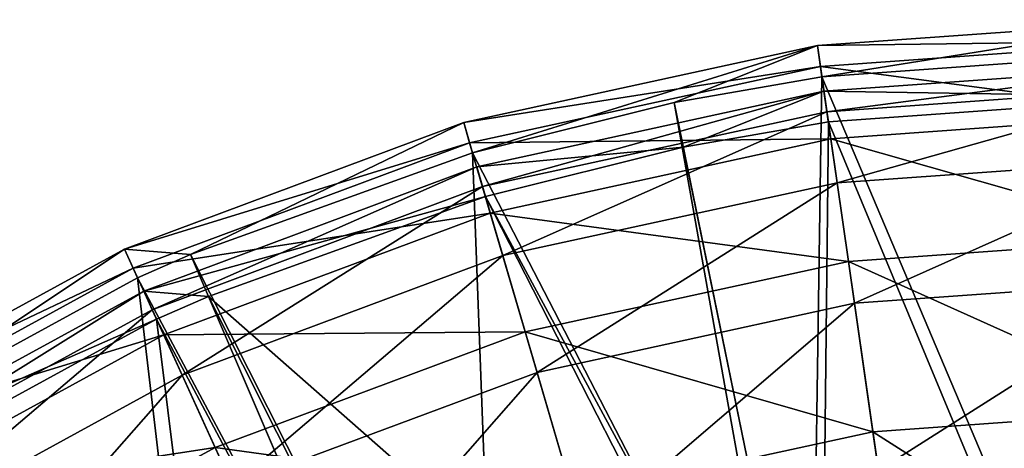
# Model space of a CAD drawing. Extents: x 1 to 221, y -110 to 110.
# Tile 254 of 256: x 61 to 104, y 91 to 110. Entities that reach past the tile are written whole.
import ezdxf

# ---------------------------------------------------------------- set-up
doc = ezdxf.new("R2010")
doc.units = 0
doc.header["$LTSCALE"] = 25.4
doc.layers.get('0').update_dxf_attribs({"color": 13, "linetype": 'CONTINUOUS'})

# ---------------------------------------------------------------- blocks, each defined once
blk = doc.blocks.new('PEAR-M-8672_STL_2')
at = {"color": 7}
mesh = blk.add_polyface(dxfattribs=at)
corners = [(95.643, 107.515, 129.39), (111.102, 109.989, 113.61), (95.449, 108.869, 113.61), (111.102, 108.62, 129.39)]
mesh.append_faces([[corners[k] for k in face] for face in [(0, 1, 2), (1, 0, 3)]], dxfattribs={"vtx0": -1, "color": 7})
mesh = blk.add_polyface(dxfattribs=at)
corners = [(95.449, 108.869, 113.61), (111.102, 109.077, 97.798), (95.578, 107.966, 97.798), (111.102, 109.989, 113.61)]
mesh.append_faces([[corners[k] for k in face] for face in [(0, 1, 2), (1, 0, 3)]], dxfattribs={"vtx0": -1, "color": 7})
mesh = blk.add_polyface(dxfattribs=at)
corners = [(80.114, 105.533, 113.61), (95.578, 107.966, 97.798), (80.371, 104.658, 97.798), (95.449, 108.869, 113.61)]
mesh.append_faces([[corners[k] for k in face] for face in [(0, 1, 2), (1, 0, 3)]], dxfattribs={"vtx0": -1, "color": 7})
mesh = blk.add_polyface(dxfattribs=at)
corners = [(80.5, 104.22, 129.39), (95.449, 108.869, 113.61), (80.114, 105.533, 113.61)]
mesh.append_faces([[corners[k] for k in face] for face in [(0, 1, 2)]], dxfattribs={"color": 7})
mesh = blk.add_polyface(dxfattribs=at)
corners = [(89.236, 106.397, 129.39), (95.449, 108.869, 113.61), (80.5, 104.22, 129.39)]
mesh.append_faces([[corners[k] for k in face] for face in [(0, 1, 2)]], dxfattribs={"color": 7})
mesh = blk.add_polyface(dxfattribs=at)
corners = [(95.643, 107.515, 129.39), (95.449, 108.869, 113.61), (89.236, 106.397, 129.39)]
mesh.append_faces([[corners[k] for k in face] for face in [(0, 1, 2)]], dxfattribs={"color": 7})
mesh = blk.add_polyface(dxfattribs=at)
corners = [(95.578, 107.966, 97.798), (111.102, 105.903, 82.281), (96.03, 104.825, 82.281), (111.102, 109.077, 97.798)]
mesh.append_faces([[corners[k] for k in face] for face in [(0, 1, 2), (1, 0, 3)]], dxfattribs={"vtx0": -1, "color": 7})
mesh = blk.add_polyface(dxfattribs=at)
corners = [(107.749, 78.925, 314.653), (111.102, 108.62, 129.39), (95.643, 107.515, 129.39)]
mesh.append_faces([[corners[k] for k in face] for face in [(0, 1, 2)]], dxfattribs={"color": 7})
mesh = blk.add_polyface(dxfattribs=at)
corners = [(80.371, 104.658, 97.798), (96.03, 104.825, 82.281), (81.265, 101.613, 82.281), (95.578, 107.966, 97.798)]
mesh.append_faces([[corners[k] for k in face] for face in [(0, 1, 2), (1, 0, 3)]], dxfattribs={"vtx0": -1, "color": 7})
mesh = blk.add_polyface(dxfattribs=at)
corners = [(111.102, 106.645, 129.074), (95.733, 106.89, 113.582), (111.102, 107.989, 113.582), (95.924, 105.56, 129.074)]
mesh.append_faces([[corners[k] for k in face] for face in [(0, 1, 2), (1, 0, 3)]], dxfattribs={"vtx0": -1, "color": 7})
mesh = blk.add_polyface(dxfattribs=at)
corners = [(111.102, 107.989, 113.582), (95.861, 106.003, 98.057), (111.102, 107.093, 98.057), (95.733, 106.89, 113.582)]
mesh.append_faces([[corners[k] for k in face] for face in [(0, 1, 2), (1, 0, 3)]], dxfattribs={"vtx0": -1, "color": 7})
mesh = blk.add_polyface(dxfattribs=at)
corners = [(95.2, 77.379, 314.653), (95.643, 107.515, 129.39), (89.236, 106.397, 129.39)]
mesh.append_faces([[corners[k] for k in face] for face in [(0, 1, 2)]], dxfattribs={"color": 7})
mesh = blk.add_polyface(dxfattribs=at)
corners = [(107.749, 78.925, 314.653), (95.643, 107.515, 129.39), (95.2, 77.379, 314.653)]
mesh.append_faces([[corners[k] for k in face] for face in [(0, 1, 2)]], dxfattribs={"color": 7})
mesh = blk.add_polyface(dxfattribs=at)
corners = [(89.634, 104.462, 129.074), (80.678, 103.614, 113.582), (95.733, 106.89, 113.582)]
mesh.append_faces([[corners[k] for k in face] for face in [(0, 1, 2)]], dxfattribs={"color": 7})
mesh = blk.add_polyface(dxfattribs=at)
corners = [(95.733, 106.89, 113.582), (80.93, 102.755, 98.057), (95.861, 106.003, 98.057), (80.678, 103.614, 113.582)]
mesh.append_faces([[corners[k] for k in face] for face in [(0, 1, 2), (1, 0, 3)]], dxfattribs={"vtx0": -1, "color": 7})
mesh = blk.add_polyface(dxfattribs=at)
corners = [(89.634, 104.462, 129.074), (95.733, 106.89, 113.582), (95.924, 105.56, 129.074)]
mesh.append_faces([[corners[k] for k in face] for face in [(0, 1, 2)]], dxfattribs={"color": 7})
mesh = blk.add_polyface(dxfattribs=at)
corners = [(111.102, 107.093, 98.057), (96.304, 102.919, 82.821), (111.102, 103.978, 82.821), (95.861, 106.003, 98.057)]
mesh.append_faces([[corners[k] for k in face] for face in [(0, 1, 2), (1, 0, 3)]], dxfattribs={"vtx0": -1, "color": 7})
mesh = blk.add_polyface(dxfattribs=at)
corners = [(94.459, 77.223, 314.653), (89.236, 106.397, 129.39), (80.5, 104.22, 129.39)]
mesh.append_faces([[corners[k] for k in face] for face in [(0, 1, 2)]], dxfattribs={"color": 7})
mesh = blk.add_polyface(dxfattribs=at)
corners = [(95.2, 77.379, 314.653), (89.236, 106.397, 129.39), (94.459, 77.223, 314.653)]
mesh.append_faces([[corners[k] for k in face] for face in [(0, 1, 2)]], dxfattribs={"color": 7})
mesh = blk.add_polyface(dxfattribs=at)
corners = [(107.833, 76.952, 314.337), (95.924, 105.56, 129.074), (111.102, 106.645, 129.074)]
mesh.append_faces([[corners[k] for k in face] for face in [(0, 1, 2)]], dxfattribs={"color": 7})
mesh = blk.add_polyface(dxfattribs=at)
corners = [(95.861, 106.003, 98.057), (81.808, 99.766, 82.821), (96.304, 102.919, 82.821), (80.93, 102.755, 98.057)]
mesh.append_faces([[corners[k] for k in face] for face in [(0, 1, 2), (1, 0, 3)]], dxfattribs={"vtx0": -1, "color": 7})
mesh = blk.add_polyface(dxfattribs=at)
corners = [(96.03, 104.825, 82.281), (111.102, 100.534, 67.38), (96.794, 99.511, 67.38), (111.102, 105.903, 82.281)]
mesh.append_faces([[corners[k] for k in face] for face in [(0, 1, 2), (1, 0, 3)]], dxfattribs={"vtx0": -1, "color": 7})
mesh = blk.add_polyface(dxfattribs=at)
corners = [(68.267, 99.817, 129.39), (80.114, 105.533, 113.61), (65.411, 100.049, 113.61)]
mesh.append_faces([[corners[k] for k in face] for face in [(0, 1, 2)]], dxfattribs={"color": 7})
mesh = blk.add_polyface(dxfattribs=at)
corners = [(65.411, 100.049, 113.61), (80.371, 104.658, 97.798), (65.79, 99.22, 97.798), (80.114, 105.533, 113.61)]
mesh.append_faces([[corners[k] for k in face] for face in [(0, 1, 2), (1, 0, 3)]], dxfattribs={"vtx0": -1, "color": 7})
mesh = blk.add_polyface(dxfattribs=at)
corners = [(80.5, 104.22, 129.39), (80.114, 105.533, 113.61), (68.267, 99.817, 129.39)]
mesh.append_faces([[corners[k] for k in face] for face in [(0, 1, 2)]], dxfattribs={"color": 7})
mesh = blk.add_polyface(dxfattribs=at)
corners = [(95.597, 75.445, 314.337), (89.634, 104.462, 129.074), (95.924, 105.56, 129.074)]
mesh.append_faces([[corners[k] for k in face] for face in [(0, 1, 2)]], dxfattribs={"color": 7})
mesh = blk.add_polyface(dxfattribs=at)
corners = [(95.597, 75.445, 314.337), (95.924, 105.56, 129.074), (107.833, 76.952, 314.337)]
mesh.append_faces([[corners[k] for k in face] for face in [(0, 1, 2)]], dxfattribs={"color": 7})
mesh = blk.add_polyface(dxfattribs=at)
corners = [(65.79, 99.22, 97.798), (81.265, 101.613, 82.281), (67.108, 96.333, 82.281), (80.371, 104.658, 97.798)]
mesh.append_faces([[corners[k] for k in face] for face in [(0, 1, 2), (1, 0, 3)]], dxfattribs={"vtx0": -1, "color": 7})
mesh = blk.add_polyface(dxfattribs=at)
corners = [(81.265, 101.613, 82.281), (96.794, 99.511, 67.38), (82.778, 96.462, 67.38), (96.03, 104.825, 82.281)]
mesh.append_faces([[corners[k] for k in face] for face in [(0, 1, 2), (1, 0, 3)]], dxfattribs={"vtx0": -1, "color": 7})
mesh = blk.add_polyface(dxfattribs=at)
corners = [(81.647, 73.3, 314.653), (80.5, 104.22, 129.39), (68.267, 99.817, 129.39)]
mesh.append_faces([[corners[k] for k in face] for face in [(0, 1, 2)]], dxfattribs={"color": 7})
mesh = blk.add_polyface(dxfattribs=at)
corners = [(94.459, 77.223, 314.653), (80.5, 104.22, 129.39), (81.647, 73.3, 314.653)]
mesh.append_faces([[corners[k] for k in face] for face in [(0, 1, 2)]], dxfattribs={"color": 7})
mesh = blk.add_polyface(dxfattribs=at)
corners = [(81.056, 102.325, 129.074), (80.678, 103.614, 113.582), (89.634, 104.462, 129.074)]
mesh.append_faces([[corners[k] for k in face] for face in [(0, 1, 2)]], dxfattribs={"color": 7})
mesh = blk.add_polyface(dxfattribs=at)
corners = [(95.597, 75.445, 314.337), (81.056, 102.325, 129.074), (89.634, 104.462, 129.074)]
mesh.append_faces([[corners[k] for k in face] for face in [(0, 1, 2)]], dxfattribs={"color": 7})
mesh = blk.add_polyface(dxfattribs=at)
corners = [(111.102, 103.978, 82.821), (97.054, 97.701, 68.191), (111.102, 98.706, 68.191), (96.304, 102.919, 82.821)]
mesh.append_faces([[corners[k] for k in face] for face in [(0, 1, 2), (1, 0, 3)]], dxfattribs={"vtx0": -1, "color": 7})
mesh = blk.add_polyface(dxfattribs=at)
corners = [(81.056, 102.325, 129.074), (66.241, 98.23, 113.582), (80.678, 103.614, 113.582)]
mesh.append_faces([[corners[k] for k in face] for face in [(0, 1, 2)]], dxfattribs={"color": 7})
mesh = blk.add_polyface(dxfattribs=at)
corners = [(80.678, 103.614, 113.582), (66.613, 97.416, 98.057), (80.93, 102.755, 98.057), (66.241, 98.23, 113.582)]
mesh.append_faces([[corners[k] for k in face] for face in [(0, 1, 2), (1, 0, 3)]], dxfattribs={"vtx0": -1, "color": 7})
mesh = blk.add_polyface(dxfattribs=at)
corners = [(96.304, 102.919, 82.821), (83.293, 94.708, 68.191), (97.054, 97.701, 68.191), (81.808, 99.766, 82.821)]
mesh.append_faces([[corners[k] for k in face] for face in [(0, 1, 2), (1, 0, 3)]], dxfattribs={"vtx0": -1, "color": 7})
mesh = blk.add_polyface(dxfattribs=at)
corners = [(80.93, 102.755, 98.057), (67.908, 94.581, 82.821), (81.808, 99.766, 82.821), (66.613, 97.416, 98.057)]
mesh.append_faces([[corners[k] for k in face] for face in [(0, 1, 2), (1, 0, 3)]], dxfattribs={"vtx0": -1, "color": 7})
mesh = blk.add_polyface(dxfattribs=at)
corners = [(69.045, 98.002, 129.074), (66.241, 98.23, 113.582), (81.056, 102.325, 129.074)]
mesh.append_faces([[corners[k] for k in face] for face in [(0, 1, 2)]], dxfattribs={"color": 7})
mesh = blk.add_polyface(dxfattribs=at)
corners = [(94.875, 75.293, 314.337), (69.045, 98.002, 129.074), (81.056, 102.325, 129.074)]
mesh.append_faces([[corners[k] for k in face] for face in [(0, 1, 2)]], dxfattribs={"color": 7})
mesh = blk.add_polyface(dxfattribs=at)
corners = [(94.875, 75.293, 314.337), (81.056, 102.325, 129.074), (95.597, 75.445, 314.337)]
mesh.append_faces([[corners[k] for k in face] for face in [(0, 1, 2)]], dxfattribs={"color": 7})
mesh = blk.add_polyface(dxfattribs=at)
corners = [(67.108, 96.333, 82.281), (82.778, 96.462, 67.38), (69.338, 91.449, 67.38), (81.265, 101.613, 82.281)]
mesh.append_faces([[corners[k] for k in face] for face in [(0, 1, 2), (1, 0, 3)]], dxfattribs={"vtx0": -1, "color": 7})
mesh = blk.add_polyface(dxfattribs=at)
corners = [(96.794, 99.511, 67.38), (111.102, 93.081, 53.404), (97.855, 92.133, 53.404), (111.102, 100.534, 67.38)]
mesh.append_faces([[corners[k] for k in face] for face in [(0, 1, 2), (1, 0, 3)]], dxfattribs={"vtx0": -1, "color": 7})
mesh = blk.add_polyface(dxfattribs=at)
corners = [(52.377, 91.377, 129.39), (65.411, 100.049, 113.61), (51.637, 92.528, 113.61), (65.979, 98.804, 129.39)]
mesh.append_faces([[corners[k] for k in face] for face in [(0, 1, 2), (1, 0, 3)]], dxfattribs={"vtx0": -1, "color": 7})
mesh = blk.add_polyface(dxfattribs=at)
corners = [(51.637, 92.528, 113.61), (65.79, 99.22, 97.798), (52.13, 91.761, 97.798), (65.411, 100.049, 113.61)]
mesh.append_faces([[corners[k] for k in face] for face in [(0, 1, 2), (1, 0, 3)]], dxfattribs={"vtx0": -1, "color": 7})
mesh = blk.add_polyface(dxfattribs=at)
corners = [(68.267, 99.817, 129.39), (65.411, 100.049, 113.61), (65.979, 98.804, 129.39)]
mesh.append_faces([[corners[k] for k in face] for face in [(0, 1, 2)]], dxfattribs={"color": 7})
mesh = blk.add_polyface(dxfattribs=at)
corners = [(79.949, 72.594, 314.653), (68.267, 99.817, 129.39), (65.979, 98.804, 129.39)]
mesh.append_faces([[corners[k] for k in face] for face in [(0, 1, 2)]], dxfattribs={"color": 7})
mesh = blk.add_polyface(dxfattribs=at)
corners = [(81.808, 99.766, 82.821), (70.098, 89.786, 68.191), (83.293, 94.708, 68.191), (67.908, 94.581, 82.821)]
mesh.append_faces([[corners[k] for k in face] for face in [(0, 1, 2), (1, 0, 3)]], dxfattribs={"vtx0": -1, "color": 7})
mesh = blk.add_polyface(dxfattribs=at)
corners = [(81.647, 73.3, 314.653), (68.267, 99.817, 129.39), (79.949, 72.594, 314.653)]
mesh.append_faces([[corners[k] for k in face] for face in [(0, 1, 2)]], dxfattribs={"color": 7})
mesh = blk.add_polyface(dxfattribs=at)
corners = [(82.778, 96.462, 67.38), (97.855, 92.133, 53.404), (84.878, 89.31, 53.404), (96.794, 99.511, 67.38)]
mesh.append_faces([[corners[k] for k in face] for face in [(0, 1, 2), (1, 0, 3)]], dxfattribs={"vtx0": -1, "color": 7})
mesh = blk.add_polyface(dxfattribs=at)
corners = [(52.13, 91.761, 97.798), (67.108, 96.333, 82.281), (53.846, 89.091, 82.281), (65.79, 99.22, 97.798)]
mesh.append_faces([[corners[k] for k in face] for face in [(0, 1, 2), (1, 0, 3)]], dxfattribs={"vtx0": -1, "color": 7})
mesh = blk.add_polyface(dxfattribs=at)
corners = [(69.683, 67.268, 314.653), (65.979, 98.804, 129.39), (52.377, 91.377, 129.39)]
mesh.append_faces([[corners[k] for k in face] for face in [(0, 1, 2)]], dxfattribs={"color": 7})
mesh = blk.add_polyface(dxfattribs=at)
corners = [(79.949, 72.594, 314.653), (65.979, 98.804, 129.39), (69.683, 67.268, 314.653)]
mesh.append_faces([[corners[k] for k in face] for face in [(0, 1, 2)]], dxfattribs={"color": 7})
mesh = blk.add_polyface(dxfattribs=at)
corners = [(111.102, 98.706, 68.191), (98.096, 90.458, 54.47), (111.102, 91.388, 54.47), (97.054, 97.701, 68.191)]
mesh.append_faces([[corners[k] for k in face] for face in [(0, 1, 2), (1, 0, 3)]], dxfattribs={"vtx0": -1, "color": 7})
mesh = blk.add_polyface(dxfattribs=at)
corners = [(66.8, 97.008, 129.074), (52.718, 90.846, 113.582), (66.241, 98.23, 113.582), (53.445, 89.716, 129.074)]
mesh.append_faces([[corners[k] for k in face] for face in [(0, 1, 2), (1, 0, 3)]], dxfattribs={"vtx0": -1, "color": 7})
mesh = blk.add_polyface(dxfattribs=at)
corners = [(66.241, 98.23, 113.582), (53.203, 90.093, 98.057), (66.613, 97.416, 98.057), (52.718, 90.846, 113.582)]
mesh.append_faces([[corners[k] for k in face] for face in [(0, 1, 2), (1, 0, 3)]], dxfattribs={"vtx0": -1, "color": 7})
mesh = blk.add_polyface(dxfattribs=at)
corners = [(66.8, 97.008, 129.074), (66.241, 98.23, 113.582), (69.045, 98.002, 129.074)]
mesh.append_faces([[corners[k] for k in face] for face in [(0, 1, 2)]], dxfattribs={"color": 7})
mesh = blk.add_polyface(dxfattribs=at)
corners = [(80.728, 70.78, 314.337), (66.8, 97.008, 129.074), (69.045, 98.002, 129.074)]
mesh.append_faces([[corners[k] for k in face] for face in [(0, 1, 2)]], dxfattribs={"color": 7})
mesh = blk.add_polyface(dxfattribs=at)
corners = [(82.384, 71.467, 314.337), (69.045, 98.002, 129.074), (94.875, 75.293, 314.337)]
mesh.append_faces([[corners[k] for k in face] for face in [(0, 1, 2)]], dxfattribs={"color": 7})
mesh = blk.add_polyface(dxfattribs=at)
corners = [(80.728, 70.78, 314.337), (69.045, 98.002, 129.074), (82.384, 71.467, 314.337)]
mesh.append_faces([[corners[k] for k in face] for face in [(0, 1, 2)]], dxfattribs={"color": 7})
mesh = blk.add_polyface(dxfattribs=at)
corners = [(66.613, 97.416, 98.057), (54.887, 87.472, 82.821), (67.908, 94.581, 82.821), (53.203, 90.093, 98.057)]
mesh.append_faces([[corners[k] for k in face] for face in [(0, 1, 2), (1, 0, 3)]], dxfattribs={"vtx0": -1, "color": 7})
mesh = blk.add_polyface(dxfattribs=at)
corners = [(97.054, 97.701, 68.191), (85.354, 87.686, 54.47), (98.096, 90.458, 54.47), (83.293, 94.708, 68.191)]
mesh.append_faces([[corners[k] for k in face] for face in [(0, 1, 2), (1, 0, 3)]], dxfattribs={"vtx0": -1, "color": 7})
mesh = blk.add_polyface(dxfattribs=at)
corners = [(70.719, 65.586, 314.337), (53.445, 89.716, 129.074), (66.8, 97.008, 129.074)]
mesh.append_faces([[corners[k] for k in face] for face in [(0, 1, 2)]], dxfattribs={"color": 7})
mesh = blk.add_polyface(dxfattribs=at)
corners = [(70.719, 65.586, 314.337), (66.8, 97.008, 129.074), (80.728, 70.78, 314.337)]
mesh.append_faces([[corners[k] for k in face] for face in [(0, 1, 2)]], dxfattribs={"color": 7})
mesh = blk.add_polyface(dxfattribs=at)
corners = [(53.846, 89.091, 82.281), (69.338, 91.449, 67.38), (56.749, 84.575, 67.38), (67.108, 96.333, 82.281)]
mesh.append_faces([[corners[k] for k in face] for face in [(0, 1, 2), (1, 0, 3)]], dxfattribs={"vtx0": -1, "color": 7})
mesh = blk.add_polyface(dxfattribs=at)
corners = [(69.338, 91.449, 67.38), (84.878, 89.31, 53.404), (72.434, 84.669, 53.404), (82.778, 96.462, 67.38)]
mesh.append_faces([[corners[k] for k in face] for face in [(0, 1, 2), (1, 0, 3)]], dxfattribs={"vtx0": -1, "color": 7})
mesh = blk.add_polyface(dxfattribs=at)
corners = [(67.908, 94.581, 82.821), (57.737, 83.037, 68.191), (70.098, 89.786, 68.191), (54.887, 87.472, 82.821)]
mesh.append_faces([[corners[k] for k in face] for face in [(0, 1, 2), (1, 0, 3)]], dxfattribs={"vtx0": -1, "color": 7})
mesh = blk.add_polyface(dxfattribs=at)
corners = [(83.293, 94.708, 68.191), (73.137, 83.13, 54.47), (85.354, 87.686, 54.47), (70.098, 89.786, 68.191)]
mesh.append_faces([[corners[k] for k in face] for face in [(0, 1, 2), (1, 0, 3)]], dxfattribs={"vtx0": -1, "color": 7})
mesh = blk.add_polyface(dxfattribs=at)
corners = [(97.855, 92.133, 53.404), (111.102, 83.697, 40.644), (99.19, 82.846, 40.644), (111.102, 93.081, 53.404)]
mesh.append_faces([[corners[k] for k in face] for face in [(0, 1, 2), (1, 0, 3)]], dxfattribs={"vtx0": -1, "color": 7})
mesh = blk.add_polyface(dxfattribs=at)
corners = [(84.878, 89.31, 53.404), (99.19, 82.846, 40.644), (87.521, 80.307, 40.644), (97.855, 92.133, 53.404)]
mesh.append_faces([[corners[k] for k in face] for face in [(0, 1, 2), (1, 0, 3)]], dxfattribs={"vtx0": -1, "color": 7})
mesh = blk.add_polyface(dxfattribs=at)
corners = [(56.749, 84.575, 67.38), (72.434, 84.669, 53.404), (60.778, 78.304, 53.404), (69.338, 91.449, 67.38)]
mesh.append_faces([[corners[k] for k in face] for face in [(0, 1, 2), (1, 0, 3)]], dxfattribs={"vtx0": -1, "color": 7})
blk = doc.blocks.new('GRUPUJ_5')
at = {"color": 0}
blk.add_blockref('PEAR-M-8672_STL_2', (-1.113, 109.989, -2.022), dxfattribs=at)

msp = doc.modelspace()

# ---------------------------------------------------------------- block references
at = {"color": 0}
msp.add_blockref('GRUPUJ_5', (1.113, -109.989, 2.022), dxfattribs=at)

doc.saveas('drawing.dxf')
